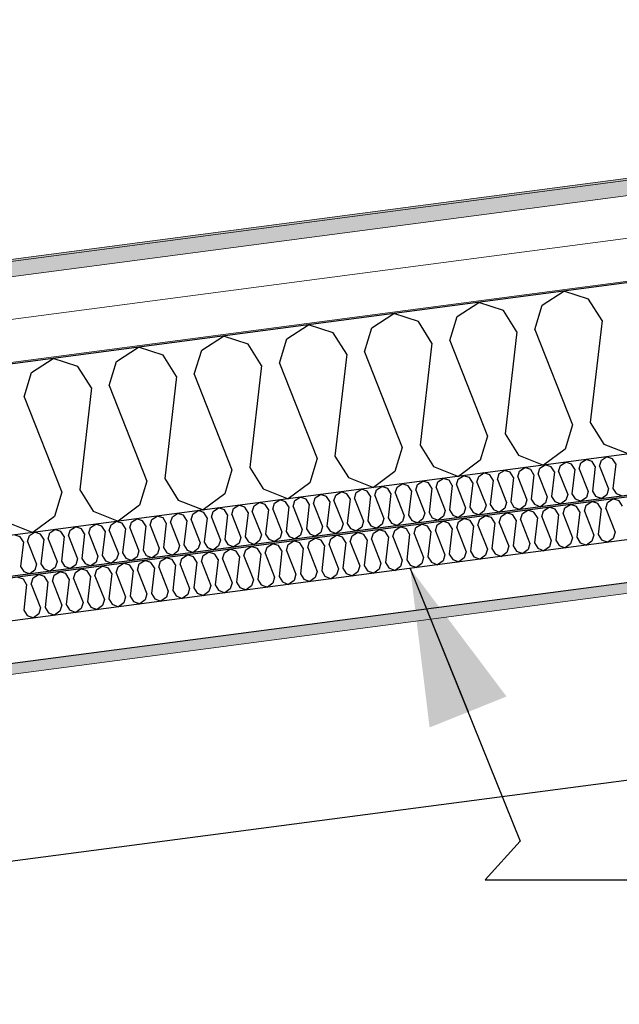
# Model space of a CAD drawing. Header units: millimetres. Extents: x -78920 to -55226, y -2070 to 13065.
# Tile 24 of 78: x -73574 to -72867, y 9010 to 10170. Entities that reach past the tile are written whole.
import ezdxf

# ---------------------------------------------------------------- set-up
doc = ezdxf.new("R2010")
doc.units = ezdxf.units.MM
doc.header["$LTSCALE"] = 0.5
doc.header["$MEASUREMENT"] = 0
doc.linetypes.add('PLINE', pattern=[0])
for name, color, linetype in [('223- Bjelker', 7, 'Continuous'), ('256- Faste himlinger og overflatebehandling (Skravur)(Nye konstruksjoner)', 7, 'Continuous'), ('256- Faste himlinger og overflatebehandling(Nye konstruksjoner)', 7, 'Continuous'), ('261- Primærkonstruksjon (tak)', 7, 'Continuous'), ('261- Primærkonstruksjon (tak) (Skravur)', 7, 'Continuous'), ('262- Taktekking (Skravur)(Nye konstruksjoner)', 7, 'Continuous'), ('832- Tekst bygning(Nye konstruksjoner)', 7, 'Continuous')]:
    doc.layers.add(name, color=color, linetype=linetype)
doc.layers.add('236- Innvendig kledning og overflate(Nye konstruksjoner)', color=7, linetype='Continuous', lineweight=0)
doc.layers.add('262- Taktekking(Nye konstruksjoner)', color=7, linetype='Continuous', lineweight=0)
doc.dimstyles.new('GENERATED_STYLE__2', dxfattribs={"dimtxt": 0.18, "dimasz": 182.4, "dimexe": 0.18, "dimexo": 0.0625, "dimgap": 0, "dimtad": 0, "dimtih": 1, "dimtoh": 1, "dimdec": 4, "dimzin": 0, "dimdsep": 46, "dimcen": 0.09, "dimadec": 0, "dimazin": 0, "dimtfac": 1, "dimtdec": 4, "dimtmove": 0, "dimatfit": 3, "dimldrblk": 'ARROWHEAD_5', "dimfxl": 1, "dimtolj": 1, "dimtzin": 0, "dimarcsym": 0})

# ---------------------------------------------------------------- blocks, each defined once
blk = doc.blocks.new('*X5')
at = {"layer": '261- Primærkonstruksjon (tak) (Skravur)', "linetype": 'PLINE'}
for p, q in [((-72958, 9833.4), (-72932.4, 9850)), ((-72903.3, 9840.6), (-72932.4, 9850)), ((-73058.3, 9820.2), (-73032.7, 9836.8)), ((-73003.6, 9827.4), (-73032.7, 9836.8)), ((-72887.5, 9815.4), (-72903.3, 9840.6)), ((-72987.8, 9802.2), (-73003.6, 9827.4)), ((-72966.7, 9805), (-72958, 9833.4)), ((-73158.7, 9807), (-73133, 9823.6)), ((-73103.9, 9814.2), (-73133, 9823.6)), ((-73088.1, 9789), (-73103.9, 9814.2)), ((-73067, 9791.8), (-73058.3, 9820.2)), ((-72887.5, 9815.4), (-72901.3, 9695.2)), ((-73259, 9793.8), (-73233.3, 9810.4)), ((-73204.2, 9801), (-73233.3, 9810.4)), ((-73188.4, 9775.8), (-73204.2, 9801)), ((-73167.3, 9778.6), (-73158.7, 9807)), ((-72987.8, 9802.2), (-73001.6, 9682)), ((-72966.7, 9805), (-72922.3, 9692.5)), ((-73359.3, 9780.6), (-73333.6, 9797.2)), ((-73304.5, 9787.8), (-73333.6, 9797.2)), ((-73267.6, 9765.3), (-73259, 9793.8)), ((-73067, 9791.8), (-73022.6, 9679.3)), ((-73459.6, 9767.4), (-73433.9, 9784)), ((-73404.8, 9774.6), (-73433.9, 9784)), ((-73368, 9752.1), (-73359.3, 9780.6)), ((-73288.7, 9762.6), (-73304.5, 9787.8)), ((-73167.3, 9778.6), (-73122.9, 9666.1)), ((-73088.1, 9789), (-73101.9, 9668.8)), ((-73559.9, 9754.2), (-73534.2, 9770.8)), ((-73505.1, 9761.4), (-73534.2, 9770.8)), ((-73468.3, 9738.9), (-73459.6, 9767.4)), ((-73389, 9749.4), (-73404.8, 9774.6)), ((-73188.4, 9775.8), (-73202.2, 9655.6)), ((-73489.3, 9736.2), (-73505.1, 9761.4)), ((-73288.7, 9762.6), (-73302.5, 9642.4)), ((-73267.6, 9765.3), (-73223.3, 9652.9)), ((-73568.6, 9725.7), (-73559.9, 9754.2)), ((-73389, 9749.4), (-73402.8, 9629.2)), ((-73368, 9752.1), (-73323.6, 9639.7)), ((-73489.3, 9736.2), (-73503.1, 9616)), ((-73468.3, 9738.9), (-73423.9, 9626.4)), ((-73568.6, 9725.7), (-73524.2, 9613.2)), ((-72922.3, 9692.5), (-72931, 9664)), ((-72901.3, 9695.2), (-72885.5, 9670)), ((-73022.6, 9679.3), (-73031.3, 9650.8)), ((-73001.6, 9682), (-72985.8, 9656.8)), ((-73122.9, 9666.1), (-73131.6, 9637.6)), ((-73101.9, 9668.8), (-73086.1, 9643.6)), ((-72931, 9664), (-72956.4, 9645.1)), ((-72885.5, 9670), (-72856.1, 9658.3)), ((-73223.3, 9652.9), (-73231.9, 9624.4)), ((-73202.2, 9655.6), (-73186.4, 9630.4)), ((-73031.3, 9650.8), (-73056.7, 9631.9)), ((-72985.8, 9656.8), (-72956.4, 9645.1)), ((-73323.6, 9639.7), (-73332.2, 9611.2)), ((-73302.5, 9642.4), (-73286.7, 9617.2)), ((-73086.1, 9643.6), (-73056.7, 9631.9)), ((-73402.8, 9629.2), (-73387, 9604)), ((-73186.4, 9630.4), (-73157, 9618.7)), ((-73131.6, 9637.6), (-73157, 9618.7)), ((-73503.1, 9616), (-73487.3, 9590.8)), ((-73423.9, 9626.4), (-73432.6, 9598)), ((-73286.7, 9617.2), (-73257.3, 9605.5)), ((-73231.9, 9624.4), (-73257.3, 9605.5)), ((-73524.2, 9613.2), (-73532.9, 9584.8)), ((-73387, 9604), (-73357.6, 9592.3)), ((-73332.2, 9611.2), (-73357.6, 9592.3)), ((-73432.6, 9598), (-73457.9, 9579.1)), ((-73532.9, 9584.8), (-73558.2, 9565.9)), ((-73487.3, 9590.8), (-73457.9, 9579.1)), ((-73587.6, 9577.6), (-73558.2, 9565.9))]:
    blk.add_line(p, q, dxfattribs=at)
blk = doc.blocks.new('*X30')
at = {"layer": '256- Faste himlinger og overflatebehandling (Skravur)(Nye konstruksjoner)', "linetype": 'PLINE'}
for p, q in [((-72881.1, 9601.3), (-72874.6, 9605.4)), ((-72867.4, 9603.1), (-72874.6, 9605.4)), ((-72981.4, 9588.1), (-72974.9, 9592.2)), ((-72967.7, 9589.9), (-72974.9, 9592.2)), ((-72956.3, 9591.4), (-72949.9, 9595.5)), ((-72942.6, 9593.2), (-72949.9, 9595.5)), ((-72938.7, 9586.9), (-72942.6, 9593.2)), ((-72933.4, 9587.6), (-72931.2, 9594.7)), ((-72931.2, 9594.7), (-72924.8, 9598.8)), ((-72917.5, 9596.5), (-72924.8, 9598.8)), ((-72913.6, 9590.2), (-72917.5, 9596.5)), ((-72908.3, 9590.9), (-72906.1, 9598)), ((-72906.1, 9598), (-72899.7, 9602.1)), ((-72892.4, 9599.8), (-72899.7, 9602.1)), ((-72888.5, 9593.5), (-72892.4, 9599.8)), ((-72888.5, 9593.5), (-72891.9, 9563.5)), ((-72883.2, 9594.2), (-72881.1, 9601.3)), ((-72883.2, 9594.2), (-72872.1, 9566.1)), ((-72863.4, 9596.8), (-72867.4, 9603.1)), ((-73056.6, 9578.2), (-73050.2, 9582.3)), ((-73042.9, 9580), (-73050.2, 9582.3)), ((-73033.7, 9574.4), (-73031.5, 9581.5)), ((-73031.5, 9581.5), (-73025.1, 9585.6)), ((-73017.8, 9583.3), (-73025.1, 9585.6)), ((-73013.9, 9577), (-73017.8, 9583.3)), ((-73008.6, 9577.7), (-73006.4, 9584.8)), ((-73006.4, 9584.8), (-73000, 9588.9)), ((-72992.8, 9586.6), (-73000, 9588.9)), ((-72988.8, 9580.3), (-72992.8, 9586.6)), ((-72983.5, 9581), (-72981.4, 9588.1)), ((-72983.5, 9581), (-72972.4, 9552.9)), ((-72963.7, 9583.6), (-72967.7, 9589.9)), ((-72963.7, 9583.6), (-72967.2, 9553.5)), ((-72958.5, 9584.3), (-72956.3, 9591.4)), ((-72958.5, 9584.3), (-72947.4, 9556.2)), ((-72938.7, 9586.9), (-72942.1, 9556.9)), ((-72933.4, 9587.6), (-72922.3, 9559.5)), ((-72913.6, 9590.2), (-72917, 9560.2)), ((-72908.3, 9590.9), (-72897.2, 9562.8)), ((-73156.9, 9565), (-73150.5, 9569.1)), ((-73143.2, 9566.8), (-73150.5, 9569.1)), ((-73131.8, 9568.3), (-73125.4, 9572.4)), ((-73118.1, 9570.1), (-73125.4, 9572.4)), ((-73114.2, 9563.8), (-73118.1, 9570.1)), ((-73108.9, 9564.5), (-73106.8, 9571.6)), ((-73106.8, 9571.6), (-73100.3, 9575.7)), ((-73093.1, 9573.4), (-73100.3, 9575.7)), ((-73089.1, 9567.1), (-73093.1, 9573.4)), ((-73083.8, 9567.8), (-73081.7, 9574.9)), ((-73081.7, 9574.9), (-73075.3, 9579)), ((-73068, 9576.7), (-73075.3, 9579)), ((-73064, 9570.4), (-73068, 9576.7)), ((-73064, 9570.4), (-73067.5, 9540.3)), ((-73058.8, 9571.1), (-73056.6, 9578.2)), ((-73058.8, 9571.1), (-73047.7, 9543)), ((-73039, 9573.7), (-73042.9, 9580)), ((-73039, 9573.7), (-73042.4, 9543.6)), ((-73033.7, 9574.4), (-73022.6, 9546.3)), ((-73013.9, 9577), (-73017.3, 9546.9)), ((-73008.6, 9577.7), (-72997.5, 9549.6)), ((-72988.8, 9580.3), (-72992.3, 9550.2)), ((-73232.1, 9555.1), (-73225.7, 9559.2)), ((-73218.4, 9556.9), (-73225.7, 9559.2)), ((-73209.2, 9551.3), (-73207.1, 9558.4)), ((-73207.1, 9558.4), (-73200.6, 9562.5)), ((-73193.4, 9560.2), (-73200.6, 9562.5)), ((-73189.4, 9553.9), (-73193.4, 9560.2)), ((-73184.2, 9554.6), (-73182, 9561.7)), ((-73182, 9561.7), (-73175.6, 9565.8)), ((-73168.3, 9563.5), (-73175.6, 9565.8)), ((-73164.3, 9557.2), (-73168.3, 9563.5)), ((-73159.1, 9557.9), (-73156.9, 9565)), ((-73159.1, 9557.9), (-73148, 9529.7)), ((-73139.3, 9560.5), (-73143.2, 9566.8)), ((-73139.3, 9560.5), (-73142.7, 9530.4)), ((-73134, 9561.2), (-73131.8, 9568.3)), ((-73134, 9561.2), (-73122.9, 9533)), ((-73114.2, 9563.8), (-73117.6, 9533.7)), ((-73108.9, 9564.5), (-73097.8, 9536.3)), ((-73089.1, 9567.1), (-73092.6, 9537)), ((-73083.8, 9567.8), (-73072.8, 9539.6)), ((-72922.3, 9559.5), (-72924.5, 9552.3)), ((-72917, 9560.2), (-72913.1, 9553.8)), ((-72897.2, 9562.8), (-72899.4, 9555.6)), ((-72891.9, 9563.5), (-72888, 9557.1)), ((-72874.3, 9558.9), (-72880.7, 9554.2)), ((-72872.1, 9566.1), (-72874.3, 9558.9)), ((-73332.4, 9541.9), (-73326, 9546)), ((-73318.7, 9543.7), (-73326, 9546)), ((-73307.4, 9545.2), (-73300.9, 9549.3)), ((-73293.7, 9547), (-73300.9, 9549.3)), ((-73289.7, 9540.7), (-73293.7, 9547)), ((-73284.5, 9541.4), (-73282.3, 9548.5)), ((-73282.3, 9548.5), (-73275.9, 9552.6)), ((-73268.6, 9550.3), (-73275.9, 9552.6)), ((-73264.7, 9544), (-73268.6, 9550.3)), ((-73259.4, 9544.7), (-73257.2, 9551.8)), ((-73257.2, 9551.8), (-73250.8, 9555.9)), ((-73243.5, 9553.6), (-73250.8, 9555.9)), ((-73239.6, 9547.3), (-73243.5, 9553.6)), ((-73239.6, 9547.3), (-73243, 9517.2)), ((-73234.3, 9548), (-73232.1, 9555.1)), ((-73234.3, 9548), (-73223.2, 9519.8)), ((-73214.5, 9550.6), (-73218.4, 9556.9)), ((-73214.5, 9550.6), (-73217.9, 9520.5)), ((-73209.2, 9551.3), (-73198.1, 9523.1)), ((-73189.4, 9553.9), (-73192.9, 9523.8)), ((-73184.2, 9554.6), (-73173.1, 9526.4)), ((-73164.3, 9557.2), (-73167.8, 9527.1)), ((-73022.6, 9546.3), (-73024.8, 9539.1)), ((-73017.3, 9546.9), (-73013.4, 9540.6)), ((-72997.5, 9549.6), (-72999.7, 9542.4)), ((-72992.3, 9550.2), (-72988.3, 9543.9)), ((-72974.6, 9545.7), (-72981, 9541)), ((-72972.4, 9552.9), (-72974.6, 9545.7)), ((-72967.2, 9553.5), (-72963.2, 9547.2)), ((-72963.2, 9547.2), (-72955.9, 9544.3)), ((-72949.5, 9549), (-72955.9, 9544.3)), ((-72947.4, 9556.2), (-72949.5, 9549)), ((-72942.1, 9556.9), (-72938.2, 9550.5)), ((-72938.2, 9550.5), (-72930.8, 9547.6)), ((-72924.5, 9552.3), (-72930.8, 9547.6)), ((-72913.1, 9553.8), (-72905.7, 9550.9)), ((-72899.4, 9555.6), (-72905.7, 9550.9)), ((-72888, 9557.1), (-72880.7, 9554.2)), ((-73407.7, 9532), (-73401.3, 9536.1)), ((-73394, 9533.8), (-73401.3, 9536.1)), ((-73384.8, 9528.2), (-73382.6, 9535.3)), ((-73382.6, 9535.3), (-73376.2, 9539.4)), ((-73368.9, 9537.1), (-73376.2, 9539.4)), ((-73365, 9530.8), (-73368.9, 9537.1)), ((-73359.7, 9531.5), (-73357.5, 9538.6)), ((-73357.5, 9538.6), (-73351.1, 9542.7)), ((-73343.8, 9540.4), (-73351.1, 9542.7)), ((-73339.9, 9534.1), (-73343.8, 9540.4)), ((-73339.9, 9534.1), (-73343.3, 9504)), ((-73334.6, 9534.8), (-73332.4, 9541.9)), ((-73334.6, 9534.8), (-73323.5, 9506.6)), ((-73314.8, 9537.4), (-73318.7, 9543.7)), ((-73314.8, 9537.4), (-73318.2, 9507.3)), ((-73309.5, 9538.1), (-73307.4, 9545.2)), ((-73309.5, 9538.1), (-73298.4, 9509.9)), ((-73289.7, 9540.7), (-73293.2, 9510.6)), ((-73284.5, 9541.4), (-73273.4, 9513.2)), ((-73264.7, 9544), (-73268.1, 9513.9)), ((-73259.4, 9544.7), (-73248.3, 9516.5)), ((-73097.8, 9536.3), (-73100, 9529.2)), ((-73092.6, 9537), (-73088.6, 9530.7)), ((-73072.8, 9539.6), (-73074.9, 9532.5)), ((-73067.5, 9540.3), (-73063.5, 9534)), ((-73063.5, 9534), (-73056.2, 9531.1)), ((-73049.8, 9535.8), (-73056.2, 9531.1)), ((-73047.7, 9543), (-73049.8, 9535.8)), ((-73042.4, 9543.6), (-73038.5, 9537.3)), ((-73038.5, 9537.3), (-73031.1, 9534.4)), ((-73024.8, 9539.1), (-73031.1, 9534.4)), ((-73013.4, 9540.6), (-73006, 9537.7)), ((-72999.7, 9542.4), (-73006, 9537.7)), ((-72988.3, 9543.9), (-72981, 9541)), ((-73508, 9518.8), (-73501.6, 9522.9)), ((-73494.3, 9520.6), (-73501.6, 9522.9)), ((-73482.9, 9522.1), (-73476.5, 9526.2)), ((-73469.2, 9523.9), (-73476.5, 9526.2)), ((-73465.3, 9517.6), (-73469.2, 9523.9)), ((-73460, 9518.3), (-73457.8, 9525.4)), ((-73457.8, 9525.4), (-73451.4, 9529.5)), ((-73444.1, 9527.2), (-73451.4, 9529.5)), ((-73440.2, 9520.9), (-73444.1, 9527.2)), ((-73434.9, 9521.6), (-73432.8, 9528.7)), ((-73432.8, 9528.7), (-73426.3, 9532.8)), ((-73419.1, 9530.5), (-73426.3, 9532.8)), ((-73415.1, 9524.2), (-73419.1, 9530.5)), ((-73415.1, 9524.2), (-73418.6, 9494.1)), ((-73409.8, 9524.9), (-73407.7, 9532)), ((-73409.8, 9524.9), (-73398.7, 9496.7)), ((-73390, 9527.5), (-73394, 9533.8)), ((-73390, 9527.5), (-73393.5, 9497.4)), ((-73384.8, 9528.2), (-73373.7, 9500)), ((-73365, 9530.8), (-73368.4, 9500.7)), ((-73359.7, 9531.5), (-73348.6, 9503.3)), ((-73198.1, 9523.1), (-73200.3, 9516)), ((-73192.9, 9523.8), (-73188.9, 9517.5)), ((-73173.1, 9526.4), (-73175.2, 9519.3)), ((-73167.8, 9527.1), (-73163.8, 9520.8)), ((-73150.2, 9522.6), (-73156.5, 9517.9)), ((-73148, 9529.7), (-73150.2, 9522.6)), ((-73142.7, 9530.4), (-73138.8, 9524.1)), ((-73138.8, 9524.1), (-73131.4, 9521.2)), ((-73125.1, 9525.9), (-73131.4, 9521.2)), ((-73122.9, 9533), (-73125.1, 9525.9)), ((-73117.6, 9533.7), (-73113.7, 9527.4)), ((-73113.7, 9527.4), (-73106.3, 9524.5)), ((-73100, 9529.2), (-73106.3, 9524.5)), ((-73088.6, 9530.7), (-73081.3, 9527.8)), ((-73074.9, 9532.5), (-73081.3, 9527.8)), ((-73569.5, 9510.7), (-73576.8, 9513)), ((-73560.3, 9505), (-73558.1, 9512.2)), ((-73558.1, 9512.2), (-73551.7, 9516.3)), ((-73544.4, 9514), (-73551.7, 9516.3)), ((-73540.5, 9507.7), (-73544.4, 9514)), ((-73535.2, 9508.3), (-73533.1, 9515.5)), ((-73533.1, 9515.5), (-73526.6, 9519.6)), ((-73519.4, 9517.3), (-73526.6, 9519.6)), ((-73515.4, 9511), (-73519.4, 9517.3)), ((-73515.4, 9511), (-73518.9, 9480.9)), ((-73510.2, 9511.6), (-73508, 9518.8)), ((-73510.2, 9511.6), (-73499.1, 9483.5)), ((-73490.3, 9514.3), (-73494.3, 9520.6)), ((-73490.3, 9514.3), (-73493.8, 9484.2)), ((-73485.1, 9514.9), (-73482.9, 9522.1)), ((-73485.1, 9514.9), (-73474, 9486.8)), ((-73465.3, 9517.6), (-73468.7, 9487.5)), ((-73460, 9518.3), (-73448.9, 9490.1)), ((-73440.2, 9520.9), (-73443.6, 9490.8)), ((-73434.9, 9521.6), (-73423.8, 9493.4)), ((-73273.4, 9513.2), (-73275.5, 9506.1)), ((-73268.1, 9513.9), (-73264.2, 9507.6)), ((-73248.3, 9516.5), (-73250.5, 9509.4)), ((-73243, 9517.2), (-73239.1, 9510.9)), ((-73239.1, 9510.9), (-73231.7, 9508)), ((-73225.4, 9512.7), (-73231.7, 9508)), ((-73223.2, 9519.8), (-73225.4, 9512.7)), ((-73217.9, 9520.5), (-73214, 9514.2)), ((-73214, 9514.2), (-73206.7, 9511.3)), ((-73200.3, 9516), (-73206.7, 9511.3)), ((-73188.9, 9517.5), (-73181.6, 9514.6)), ((-73175.2, 9519.3), (-73181.6, 9514.6)), ((-73163.8, 9520.8), (-73156.5, 9517.9)), ((-73565.6, 9504.4), (-73569.5, 9510.7)), ((-73565.6, 9504.4), (-73569, 9474.3)), ((-73560.3, 9505), (-73549.2, 9476.9)), ((-73540.5, 9507.7), (-73543.9, 9477.6)), ((-73535.2, 9508.3), (-73524.1, 9480.2)), ((-73373.7, 9500), (-73375.8, 9492.9)), ((-73368.4, 9500.7), (-73364.5, 9494.4)), ((-73348.6, 9503.3), (-73350.8, 9496.2)), ((-73343.3, 9504), (-73339.4, 9497.7)), ((-73325.7, 9499.5), (-73332, 9494.8)), ((-73323.5, 9506.6), (-73325.7, 9499.5)), ((-73318.2, 9507.3), (-73314.3, 9501)), ((-73314.3, 9501), (-73307, 9498.1)), ((-73300.6, 9502.8), (-73307, 9498.1)), ((-73298.4, 9509.9), (-73300.6, 9502.8)), ((-73293.2, 9510.6), (-73289.2, 9504.3)), ((-73289.2, 9504.3), (-73281.9, 9501.4)), ((-73275.5, 9506.1), (-73281.9, 9501.4)), ((-73264.2, 9507.6), (-73256.8, 9504.7)), ((-73250.5, 9509.4), (-73256.8, 9504.7)), ((-73448.9, 9490.1), (-73451.1, 9483)), ((-73443.6, 9490.8), (-73439.7, 9484.5)), ((-73423.8, 9493.4), (-73426, 9486.3)), ((-73418.6, 9494.1), (-73414.6, 9487.8)), ((-73414.6, 9487.8), (-73407.3, 9484.9)), ((-73400.9, 9489.6), (-73407.3, 9484.9)), ((-73398.7, 9496.7), (-73400.9, 9489.6)), ((-73393.5, 9497.4), (-73389.5, 9491.1)), ((-73389.5, 9491.1), (-73382.2, 9488.2)), ((-73375.8, 9492.9), (-73382.2, 9488.2)), ((-73364.5, 9494.4), (-73357.1, 9491.5)), ((-73350.8, 9496.2), (-73357.1, 9491.5)), ((-73339.4, 9497.7), (-73332, 9494.8)), ((-73549.2, 9476.9), (-73551.4, 9469.8)), ((-73543.9, 9477.6), (-73540, 9471.3)), ((-73524.1, 9480.2), (-73526.3, 9473.1)), ((-73518.9, 9480.9), (-73514.9, 9474.6)), ((-73501.2, 9476.4), (-73507.6, 9471.7)), ((-73499.1, 9483.5), (-73501.2, 9476.4)), ((-73493.8, 9484.2), (-73489.8, 9477.9)), ((-73489.8, 9477.9), (-73482.5, 9475)), ((-73476.1, 9479.7), (-73482.5, 9475)), ((-73474, 9486.8), (-73476.1, 9479.7)), ((-73468.7, 9487.5), (-73464.8, 9481.2)), ((-73464.8, 9481.2), (-73457.4, 9478.3)), ((-73451.1, 9483), (-73457.4, 9478.3)), ((-73439.7, 9484.5), (-73432.3, 9481.6)), ((-73426, 9486.3), (-73432.3, 9481.6)), ((-73569, 9474.3), (-73565.1, 9468)), ((-73565.1, 9468), (-73557.7, 9465.1)), ((-73551.4, 9469.8), (-73557.7, 9465.1)), ((-73540, 9471.3), (-73532.6, 9468.4)), ((-73526.3, 9473.1), (-73532.6, 9468.4)), ((-73514.9, 9474.6), (-73507.6, 9471.7))]:
    blk.add_line(p, q, dxfattribs=at)
blk = doc.blocks.new('*X31')
at = {"layer": '256- Faste himlinger og overflatebehandling (Skravur)(Nye konstruksjoner)', "linetype": 'PLINE'}
for p, q in [((-72912.4, 9647.7), (-72906.2, 9651.7)), ((-72899.3, 9649.5), (-72906.2, 9651.7)), ((-72890.4, 9644.1), (-72888.3, 9650.9)), ((-72888.3, 9650.9), (-72882.2, 9654.9)), ((-72875.2, 9652.6), (-72882.2, 9654.9)), ((-72871.4, 9646.6), (-72875.2, 9652.6)), ((-73008.7, 9635.1), (-73002.5, 9639)), ((-72995.6, 9636.8), (-73002.5, 9639)), ((-72984.6, 9638.2), (-72978.5, 9642.2)), ((-72971.5, 9640), (-72978.5, 9642.2)), ((-72967.7, 9633.9), (-72971.5, 9640)), ((-72962.6, 9634.6), (-72960.6, 9641.4)), ((-72960.6, 9641.4), (-72954.4, 9645.4)), ((-72947.4, 9643.1), (-72954.4, 9645.4)), ((-72943.6, 9637.1), (-72947.4, 9643.1)), ((-72938.6, 9637.7), (-72936.5, 9644.6)), ((-72936.5, 9644.6), (-72930.3, 9648.5)), ((-72923.3, 9646.3), (-72930.3, 9648.5)), ((-72919.6, 9640.2), (-72923.3, 9646.3)), ((-72919.6, 9640.2), (-72922.9, 9611.4)), ((-72914.5, 9640.9), (-72912.4, 9647.7)), ((-72914.5, 9640.9), (-72903.8, 9613.9)), ((-72895.5, 9643.4), (-72899.3, 9649.5)), ((-72895.5, 9643.4), (-72898.8, 9614.6)), ((-72890.4, 9644.1), (-72879.8, 9617.1)), ((-72871.4, 9646.6), (-72874.7, 9617.7)), ((-73080.9, 9625.6), (-73074.8, 9629.5)), ((-73067.8, 9627.3), (-73074.8, 9629.5)), ((-73064, 9621.2), (-73067.8, 9627.3)), ((-73058.9, 9621.9), (-73056.9, 9628.7)), ((-73056.9, 9628.7), (-73050.7, 9632.7)), ((-73043.7, 9630.5), (-73050.7, 9632.7)), ((-73039.9, 9624.4), (-73043.7, 9630.5)), ((-73034.9, 9625.1), (-73032.8, 9631.9)), ((-73032.8, 9631.9), (-73026.6, 9635.9)), ((-73019.6, 9633.6), (-73026.6, 9635.9)), ((-73015.8, 9627.6), (-73019.6, 9633.6)), ((-73015.8, 9627.6), (-73019.2, 9598.7)), ((-73010.8, 9628.2), (-73008.7, 9635.1)), ((-73010.8, 9628.2), (-73000.1, 9601.2)), ((-72991.8, 9630.7), (-72995.6, 9636.8)), ((-72991.8, 9630.7), (-72995.1, 9601.9)), ((-72986.7, 9631.4), (-72984.6, 9638.2)), ((-72986.7, 9631.4), (-72976.1, 9604.4)), ((-72967.7, 9633.9), (-72971, 9605.1)), ((-72962.6, 9634.6), (-72952, 9607.6)), ((-72943.6, 9637.1), (-72946.9, 9608.2)), ((-72938.6, 9637.7), (-72927.9, 9610.7)), ((-73177.2, 9612.9), (-73171.1, 9616.9)), ((-73164.1, 9614.6), (-73171.1, 9616.9)), ((-73155.2, 9609.2), (-73153.1, 9616)), ((-73153.1, 9616), (-73147, 9620)), ((-73140, 9617.8), (-73147, 9620)), ((-73136.2, 9611.7), (-73140, 9617.8)), ((-73131.2, 9612.4), (-73129.1, 9619.2)), ((-73129.1, 9619.2), (-73122.9, 9623.2)), ((-73115.9, 9620.9), (-73122.9, 9623.2)), ((-73112.1, 9614.9), (-73115.9, 9620.9)), ((-73107.1, 9615.5), (-73105, 9622.4)), ((-73107.1, 9615.5), (-73096.4, 9588.6)), ((-73105, 9622.4), (-73098.8, 9626.4)), ((-73091.9, 9624.1), (-73098.8, 9626.4)), ((-73088.1, 9618.1), (-73091.9, 9624.1)), ((-73088.1, 9618.1), (-73091.4, 9589.2)), ((-73083, 9618.7), (-73080.9, 9625.6)), ((-73083, 9618.7), (-73072.4, 9591.7)), ((-73064, 9621.2), (-73067.3, 9592.4)), ((-73058.9, 9621.9), (-73048.3, 9594.9)), ((-73039.9, 9624.4), (-73043.2, 9595.6)), ((-73034.9, 9625.1), (-73024.2, 9598.1)), ((-72879.8, 9617.1), (-72881.9, 9610.2)), ((-72874.7, 9617.7), (-72870.9, 9611.7)), ((-73273.5, 9600.2), (-73267.3, 9604.2)), ((-73260.4, 9601.9), (-73267.3, 9604.2)), ((-73249.4, 9603.4), (-73243.3, 9607.3)), ((-73236.3, 9605.1), (-73243.3, 9607.3)), ((-73232.5, 9599), (-73236.3, 9605.1)), ((-73227.5, 9599.7), (-73225.4, 9606.5)), ((-73225.4, 9606.5), (-73219.2, 9610.5)), ((-73212.2, 9608.3), (-73219.2, 9610.5)), ((-73208.4, 9602.2), (-73212.2, 9608.3)), ((-73203.4, 9602.9), (-73201.3, 9609.7)), ((-73201.3, 9609.7), (-73195.1, 9613.7)), ((-73188.1, 9611.4), (-73195.1, 9613.7)), ((-73184.4, 9605.4), (-73188.1, 9611.4)), ((-73184.4, 9605.4), (-73187.7, 9576.5)), ((-73179.3, 9606), (-73177.2, 9612.9)), ((-73179.3, 9606), (-73168.7, 9579)), ((-73160.3, 9608.5), (-73164.1, 9614.6)), ((-73160.3, 9608.5), (-73163.6, 9579.7)), ((-73155.2, 9609.2), (-73144.6, 9582.2)), ((-73136.2, 9611.7), (-73139.5, 9582.9)), ((-73131.2, 9612.4), (-73120.5, 9585.4)), ((-73112.1, 9614.9), (-73115.4, 9586)), ((-72976.1, 9604.4), (-72978.1, 9597.6)), ((-72971, 9605.1), (-72967.2, 9599)), ((-72952, 9607.6), (-72954.1, 9600.7)), ((-72946.9, 9608.2), (-72943.1, 9602.2)), ((-72930, 9603.9), (-72936.1, 9599.4)), ((-72927.9, 9610.7), (-72930, 9603.9)), ((-72922.9, 9611.4), (-72919.1, 9605.3)), ((-72919.1, 9605.3), (-72912, 9602.5)), ((-72905.9, 9607.1), (-72912, 9602.5)), ((-72903.8, 9613.9), (-72905.9, 9607.1)), ((-72898.8, 9614.6), (-72895, 9608.5)), ((-72895, 9608.5), (-72887.9, 9605.7)), ((-72881.9, 9610.2), (-72887.9, 9605.7)), ((-72870.9, 9611.7), (-72863.9, 9608.9)), ((-73345.7, 9590.7), (-73339.6, 9594.7)), ((-73332.6, 9592.4), (-73339.6, 9594.7)), ((-73328.8, 9586.4), (-73332.6, 9592.4)), ((-73323.7, 9587), (-73321.7, 9593.9)), ((-73321.7, 9593.9), (-73315.5, 9597.8)), ((-73308.5, 9595.6), (-73315.5, 9597.8)), ((-73304.7, 9589.5), (-73308.5, 9595.6)), ((-73299.7, 9590.2), (-73297.6, 9597)), ((-73297.6, 9597), (-73291.4, 9601)), ((-73284.4, 9598.8), (-73291.4, 9601)), ((-73280.7, 9592.7), (-73284.4, 9598.8)), ((-73280.7, 9592.7), (-73284, 9563.9)), ((-73275.6, 9593.4), (-73273.5, 9600.2)), ((-73275.6, 9593.4), (-73264.9, 9566.4)), ((-73256.6, 9595.9), (-73260.4, 9601.9)), ((-73256.6, 9595.9), (-73259.9, 9567)), ((-73251.5, 9596.5), (-73249.4, 9603.4)), ((-73251.5, 9596.5), (-73240.9, 9569.5)), ((-73232.5, 9599), (-73235.8, 9570.2)), ((-73227.5, 9599.7), (-73216.8, 9572.7)), ((-73208.4, 9602.2), (-73211.7, 9573.4)), ((-73203.4, 9602.9), (-73192.7, 9575.9)), ((-73067.3, 9592.4), (-73063.5, 9586.3)), ((-73048.3, 9594.9), (-73050.4, 9588.1)), ((-73043.2, 9595.6), (-73039.4, 9589.5)), ((-73024.2, 9598.1), (-73026.3, 9591.2)), ((-73019.2, 9598.7), (-73015.4, 9592.7)), ((-73015.4, 9592.7), (-73008.3, 9589.9)), ((-73002.2, 9594.4), (-73008.3, 9589.9)), ((-73000.1, 9601.2), (-73002.2, 9594.4)), ((-72995.1, 9601.9), (-72991.3, 9595.8)), ((-72991.3, 9595.8), (-72984.2, 9593)), ((-72978.1, 9597.6), (-72984.2, 9593)), ((-72967.2, 9599), (-72960.2, 9596.2)), ((-72954.1, 9600.7), (-72960.2, 9596.2)), ((-72943.1, 9602.2), (-72936.1, 9599.4)), ((-73442, 9578), (-73435.9, 9582)), ((-73428.9, 9579.7), (-73435.9, 9582)), ((-73420, 9574.3), (-73418, 9581.2)), ((-73418, 9581.2), (-73411.8, 9585.2)), ((-73404.8, 9582.9), (-73411.8, 9585.2)), ((-73401, 9576.9), (-73404.8, 9582.9)), ((-73396, 9577.5), (-73393.9, 9584.4)), ((-73393.9, 9584.4), (-73387.7, 9588.3)), ((-73380.7, 9586.1), (-73387.7, 9588.3)), ((-73377, 9580), (-73380.7, 9586.1)), ((-73371.9, 9580.7), (-73369.8, 9587.5)), ((-73371.9, 9580.7), (-73361.2, 9553.7)), ((-73369.8, 9587.5), (-73363.6, 9591.5)), ((-73356.7, 9589.3), (-73363.6, 9591.5)), ((-73352.9, 9583.2), (-73356.7, 9589.3)), ((-73352.9, 9583.2), (-73356.2, 9554.4)), ((-73347.8, 9583.9), (-73345.7, 9590.7)), ((-73347.8, 9583.9), (-73337.2, 9556.9)), ((-73328.8, 9586.4), (-73332.1, 9557.5)), ((-73323.7, 9587), (-73313.1, 9560)), ((-73304.7, 9589.5), (-73308, 9560.7)), ((-73299.7, 9590.2), (-73289, 9563.2)), ((-73144.6, 9582.2), (-73146.7, 9575.4)), ((-73139.5, 9582.9), (-73135.7, 9576.8)), ((-73120.5, 9585.4), (-73122.6, 9578.6)), ((-73115.4, 9586), (-73111.7, 9580)), ((-73098.5, 9581.7), (-73104.6, 9577.2)), ((-73096.4, 9588.6), (-73098.5, 9581.7)), ((-73091.4, 9589.2), (-73087.6, 9583.2)), ((-73087.6, 9583.2), (-73080.5, 9580.4)), ((-73074.4, 9584.9), (-73080.5, 9580.4)), ((-73072.4, 9591.7), (-73074.4, 9584.9)), ((-73063.5, 9586.3), (-73056.5, 9583.5)), ((-73050.4, 9588.1), (-73056.5, 9583.5)), ((-73039.4, 9589.5), (-73032.4, 9586.7)), ((-73026.3, 9591.2), (-73032.4, 9586.7)), ((-73538.3, 9565.3), (-73532.2, 9569.3)), ((-73525.2, 9567.1), (-73532.2, 9569.3)), ((-73514.2, 9568.5), (-73508.1, 9572.5)), ((-73501.1, 9570.2), (-73508.1, 9572.5)), ((-73497.3, 9564.2), (-73501.1, 9570.2)), ((-73492.3, 9564.8), (-73490.2, 9571.7)), ((-73490.2, 9571.7), (-73484, 9575.6)), ((-73477, 9573.4), (-73484, 9575.6)), ((-73473.2, 9567.3), (-73477, 9573.4)), ((-73468.2, 9568), (-73466.1, 9574.8)), ((-73466.1, 9574.8), (-73459.9, 9578.8)), ((-73453, 9576.6), (-73459.9, 9578.8)), ((-73449.2, 9570.5), (-73453, 9576.6)), ((-73449.2, 9570.5), (-73452.5, 9541.7)), ((-73444.1, 9571.2), (-73442, 9578)), ((-73444.1, 9571.2), (-73433.5, 9544.2)), ((-73425.1, 9573.7), (-73428.9, 9579.7)), ((-73425.1, 9573.7), (-73428.4, 9544.8)), ((-73420, 9574.3), (-73409.4, 9547.4)), ((-73401, 9576.9), (-73404.3, 9548)), ((-73396, 9577.5), (-73385.3, 9550.5)), ((-73377, 9580), (-73380.3, 9551.2)), ((-73240.9, 9569.5), (-73243, 9562.7)), ((-73235.8, 9570.2), (-73232, 9564.1)), ((-73216.8, 9572.7), (-73218.9, 9565.9)), ((-73211.7, 9573.4), (-73208, 9567.3)), ((-73194.8, 9569), (-73200.9, 9564.5)), ((-73192.7, 9575.9), (-73194.8, 9569)), ((-73187.7, 9576.5), (-73183.9, 9570.5)), ((-73183.9, 9570.5), (-73176.8, 9567.7)), ((-73170.7, 9572.2), (-73176.8, 9567.7)), ((-73168.7, 9579), (-73170.7, 9572.2)), ((-73163.6, 9579.7), (-73159.8, 9573.6)), ((-73159.8, 9573.6), (-73152.8, 9570.8)), ((-73146.7, 9575.4), (-73152.8, 9570.8)), ((-73135.7, 9576.8), (-73128.7, 9574)), ((-73122.6, 9578.6), (-73128.7, 9574)), ((-73111.7, 9580), (-73104.6, 9577.2)), ((-73573.3, 9560.7), (-73580.3, 9563)), ((-73569.5, 9554.7), (-73573.3, 9560.7)), ((-73564.5, 9555.3), (-73562.4, 9562.2)), ((-73562.4, 9562.2), (-73556.2, 9566.1)), ((-73549.2, 9563.9), (-73556.2, 9566.1)), ((-73545.5, 9557.8), (-73549.2, 9563.9)), ((-73545.5, 9557.8), (-73548.8, 9529)), ((-73540.4, 9558.5), (-73538.3, 9565.3)), ((-73540.4, 9558.5), (-73529.8, 9531.5)), ((-73521.4, 9561), (-73525.2, 9567.1)), ((-73521.4, 9561), (-73524.7, 9532.2)), ((-73516.3, 9561.7), (-73514.2, 9568.5)), ((-73516.3, 9561.7), (-73505.7, 9534.7)), ((-73497.3, 9564.2), (-73500.6, 9535.3)), ((-73492.3, 9564.8), (-73481.6, 9537.8)), ((-73473.2, 9567.3), (-73476.5, 9538.5)), ((-73468.2, 9568), (-73457.5, 9541)), ((-73332.1, 9557.5), (-73328.3, 9551.5)), ((-73313.1, 9560), (-73315.2, 9553.2)), ((-73308, 9560.7), (-73304.3, 9554.6)), ((-73289, 9563.2), (-73291.1, 9556.4)), ((-73284, 9563.9), (-73280.2, 9557.8)), ((-73280.2, 9557.8), (-73273.1, 9555)), ((-73267, 9559.5), (-73273.1, 9555)), ((-73264.9, 9566.4), (-73267, 9559.5)), ((-73259.9, 9567), (-73256.1, 9561)), ((-73256.1, 9561), (-73249, 9558.2)), ((-73243, 9562.7), (-73249, 9558.2)), ((-73232, 9564.1), (-73225, 9561.3)), ((-73218.9, 9565.9), (-73225, 9561.3)), ((-73208, 9567.3), (-73200.9, 9564.5)), ((-73569.5, 9554.7), (-73572.8, 9525.8)), ((-73564.5, 9555.3), (-73553.8, 9528.3)), ((-73409.4, 9547.4), (-73411.5, 9540.5)), ((-73404.3, 9548), (-73400.5, 9542)), ((-73385.3, 9550.5), (-73387.4, 9543.7)), ((-73380.3, 9551.2), (-73376.5, 9545.1)), ((-73363.3, 9546.9), (-73369.4, 9542.3)), ((-73361.2, 9553.7), (-73363.3, 9546.9)), ((-73356.2, 9554.4), (-73352.4, 9548.3)), ((-73352.4, 9548.3), (-73345.3, 9545.5)), ((-73339.3, 9550), (-73345.3, 9545.5)), ((-73337.2, 9556.9), (-73339.3, 9550)), ((-73328.3, 9551.5), (-73321.3, 9548.7)), ((-73315.2, 9553.2), (-73321.3, 9548.7)), ((-73304.3, 9554.6), (-73297.2, 9551.8)), ((-73291.1, 9556.4), (-73297.2, 9551.8)), ((-73505.7, 9534.7), (-73507.8, 9527.8)), ((-73500.6, 9535.3), (-73496.8, 9529.3)), ((-73481.6, 9537.8), (-73483.7, 9531)), ((-73476.5, 9538.5), (-73472.8, 9532.4)), ((-73459.6, 9534.2), (-73465.7, 9529.6)), ((-73457.5, 9541), (-73459.6, 9534.2)), ((-73452.5, 9541.7), (-73448.7, 9535.6)), ((-73448.7, 9535.6), (-73441.6, 9532.8)), ((-73435.5, 9537.3), (-73441.6, 9532.8)), ((-73433.5, 9544.2), (-73435.5, 9537.3)), ((-73428.4, 9544.8), (-73424.6, 9538.8)), ((-73424.6, 9538.8), (-73417.6, 9536)), ((-73411.5, 9540.5), (-73417.6, 9536)), ((-73400.5, 9542), (-73393.5, 9539.2)), ((-73387.4, 9543.7), (-73393.5, 9539.2)), ((-73376.5, 9545.1), (-73369.4, 9542.3)), ((-73572.8, 9525.8), (-73569.1, 9519.8)), ((-73553.8, 9528.3), (-73555.9, 9521.5)), ((-73548.8, 9529), (-73545, 9522.9)), ((-73545, 9522.9), (-73537.9, 9520.1)), ((-73531.8, 9524.7), (-73537.9, 9520.1)), ((-73529.8, 9531.5), (-73531.8, 9524.7)), ((-73524.7, 9532.2), (-73520.9, 9526.1)), ((-73520.9, 9526.1), (-73513.9, 9523.3)), ((-73507.8, 9527.8), (-73513.9, 9523.3)), ((-73496.8, 9529.3), (-73489.8, 9526.5)), ((-73483.7, 9531), (-73489.8, 9526.5)), ((-73472.8, 9532.4), (-73465.7, 9529.6)), ((-73569.1, 9519.8), (-73562, 9517)), ((-73555.9, 9521.5), (-73562, 9517))]:
    blk.add_line(p, q, dxfattribs=at)
blk = doc.blocks.new('ARROWHEAD_5')
at = {"linetype": 'Continuous'}
blk.add_hatch(color=256, dxfattribs=at).paths.add_polyline_path([(-1, 0.2679), (0, 0), (-1, -0.2679)])
blk.add_line((0, 0), (-1, 0), dxfattribs=at)

msp = doc.modelspace()

# ---------------------------------------------------------------- hatches: boundary and pattern name
at = {"layer": '256- Faste himlinger og overflatebehandling (Skravur)(Nye konstruksjoner)', "linetype": 'Continuous'}
msp.add_hatch(color=256, dxfattribs=at).paths.add_polyline_path([(-75005.7, 9326.9), (-75005.7, 9324.9), (-69443.2, 10057.2), (-69443.2, 10059.2)])
h = msp.add_hatch(dxfattribs=at)
h.set_pattern_fill('Gips', color=256, style=0, pattern_type=2)
h.set_pattern_definition([(7.5, (0, 0), (-11.3039, 85.86164), [0, -50]), (7.5, (19.13, 46.19), (-11.3039, 85.86164), [0, -50])])
h.paths.add_polyline_path([(-69443.2, 9956.3), (-75005.7, 9224), (-75005.7, 9211.4), (-69443.2, 9943.7)])
at = {"layer": '262- Taktekking (Skravur)(Nye konstruksjoner)', "linetype": 'Continuous'}
msp.add_hatch(color=256, dxfattribs=at).paths.add_polyline_path([(-75568.2, 9624), (-61278.2, 11505.3), (-61278.2, 11507.4), (-75568.2, 9626)])
h = msp.add_hatch(dxfattribs=at)
h.set_pattern_fill('Prikker_tett', color=256, style=0, pattern_type=2)
h.set_pattern_definition([(0, (0, 0), (0, 43.30127), [0, -25]), (0, (12.5, 21.65), (0, 43.30127), [0, -25])])
h.paths.add_polyline_path([(-75568.2, 9503), (-61328.2, 11377.7), (-61328.2, 11379.7), (-75568.2, 9505)])
at = {"layer": '262- Taktekking(Nye konstruksjoner)', "linetype": 'Continuous'}
msp.add_hatch(color=256, dxfattribs=at).paths.add_polyline_path([(-75568.2, 9605.9), (-61278.2, 11487.2), (-61278.2, 11505.3), (-75568.2, 9624)])

# ---------------------------------------------------------------- linework, layer by layer
at = {"layer": '223- Bjelker', "linetype": 'PLINE'}
msp.add_line((-74868.6, 9010), (-69443.2, 9722.4), dxfattribs=at)
at = {"layer": '236- Innvendig kledning og overflate(Nye konstruksjoner)', "linetype": 'PLINE'}
msp.add_line((-69443.2, 9943.7), (-75005.7, 9211.4), dxfattribs=at)
at = {"layer": '256- Faste himlinger og overflatebehandling(Nye konstruksjoner)', "linetype": 'PLINE'}
for p, q in [((-69443.2, 10059.2), (-75005.7, 9326.9)), ((-69443.2, 10057.2), (-75005.7, 9324.9)), ((-69443.2, 10006.8), (-75005.7, 9274.5)), ((-69443.2, 9956.3), (-75005.7, 9224))]:
    msp.add_line(p, q, dxfattribs=at)
at = {"layer": '261- Primærkonstruksjon (tak)', "linetype": 'PLINE'}
for p, q in [((-61328.2, 11377.7), (-75218.2, 9549.1)), ((-69443.2, 10107.6), (-75005.7, 9375.3))]:
    msp.add_line(p, q, dxfattribs=at)
at = {"layer": '262- Taktekking(Nye konstruksjoner)', "linetype": 'PLINE'}
for p, q in [((-61278.2, 11507.4), (-75568.2, 9626)), ((-61278.2, 11505.3), (-75568.2, 9624)), ((-61278.2, 11487.2), (-75568.2, 9605.9)), ((-61278.2, 11436.8), (-75568.2, 9555.4)), ((-61278.2, 11386.3), (-75568.2, 9505))]:
    msp.add_line(p, q, dxfattribs=at)

# ---------------------------------------------------------------- block references
at = {"layer": '256- Faste himlinger og overflatebehandling(Nye konstruksjoner)'}
for name in ['*X31', '*X30']:
    msp.add_blockref(name, (0, 0), dxfattribs=at)
at = {"layer": '261- Primærkonstruksjon (tak)'}
msp.add_blockref('*X5', (0, 0), dxfattribs=at)

# ---------------------------------------------------------------- leaders
at = {"layer": '832- Tekst bygning(Nye konstruksjoner)', "linetype": 'PLINE', "annotation_type": 0, "has_hookline": 1, "hookline_direction": 0, "text_width": 2423.6}
msp.add_leader([(-73113.6, 9523.5), (-72984.1, 9202.3), (-73025.4, 9156.8), (-72843, 9156.8)], dimstyle='GENERATED_STYLE__2', dxfattribs=at)

doc.saveas('drawing.dxf')
